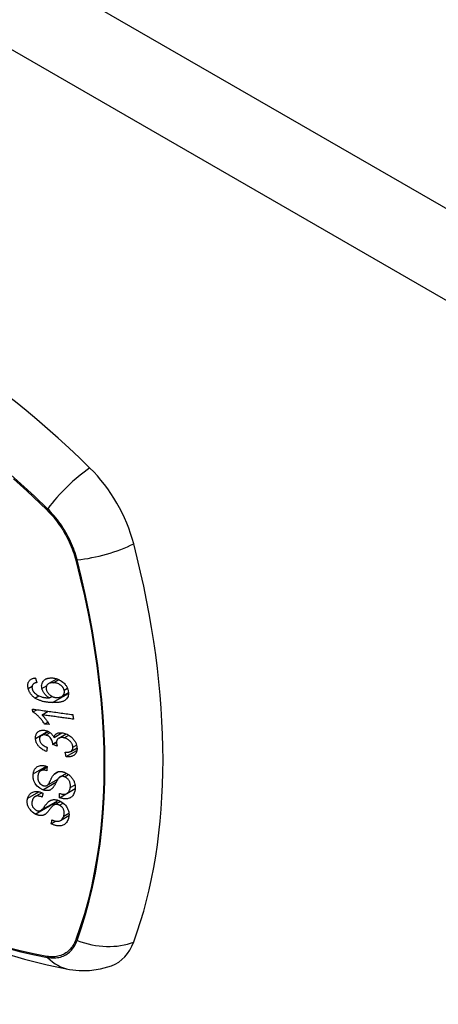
# Model space of a CAD drawing. Header units: inches. Extents: x 20 to 448, y 48 to 213.
# Tile 208 of 235: x 382.144 to 382.879, y 203.32 to 205.051. Entities that reach past the tile are written whole.
import ezdxf

# ---------------------------------------------------------------- set-up
doc = ezdxf.new("R2010")
doc.units = ezdxf.units.IN
doc.header["$MEASUREMENT"] = 0
doc.layers.add('Visible Edges(ANSI)', color=7, linetype='Continuous', lineweight=25)
doc.layers.add('Visible Tangent Edges(ANSI)', color=7, linetype='Continuous', lineweight=25)

msp = doc.modelspace()

# ---------------------------------------------------------------- linework, layer by layer
at = {"layer": 'Visible Edges(ANSI)'}
for p, q in [((382.1944, 203.8839), (382.2089, 203.8923)), ((382.1686, 203.8841), (382.1733, 203.8868)), ((382.1958, 203.8587), (382.2006, 203.8614)), ((382.2175, 203.8615), (382.2292, 203.8683)), ((382.1667, 203.8341), (382.1738, 203.8381)), ((382.1828, 203.8291), (382.1936, 203.8354)), ((382.1872, 203.8129), (382.1929, 203.8162)), ((382.1956, 203.8118), (382.1872, 203.8129)), ((382.1818, 203.793), (382.1936, 203.7999)), ((382.2039, 203.7894), (382.2178, 203.7975)), ((382.2121, 203.788), (382.2253, 203.7956)), ((382.2016, 203.7768), (382.2081, 203.7806)), ((382.2093, 203.7742), (382.2016, 203.7768)), ((382.2333, 203.7649), (382.2442, 203.7712)), ((382.225, 203.7556), (382.244, 203.7665)), ((382.1801, 203.7307), (382.1916, 203.7373)), ((382.2144, 203.7201), (382.2255, 203.7265)), ((382.1913, 203.7047), (382.2104, 203.7158)), ((382.1703, 203.6853), (382.1823, 203.6922)), ((382.2134, 203.6834), (382.2408, 203.6993)), ((382.2262, 203.6908), (382.241, 203.6994)), ((382.241, 203.6992), (382.2408, 203.6993)), ((382.2408, 203.6993), (382.2408, 203.6993)), ((382.1803, 203.6608), (382.2114, 203.6787)), ((382.2038, 203.6706), (382.215, 203.677)), ((382.215, 203.6433), (382.2301, 203.6521)), ((382.199, 203.6375), (382.2071, 203.6421))]:
    msp.add_line(p, q, dxfattribs=at)
at = {"layer": 'Visible Edges(ANSI)', "flags": 128}
for points in [[(382.1585, 203.8756), (382.1582, 203.8768), (382.158, 203.878), (382.1579, 203.8792), (382.1578, 203.8803), (382.1578, 203.8815), (382.1579, 203.8826), (382.1581, 203.8837), (382.1583, 203.8848), (382.1586, 203.8858), (382.159, 203.8867), (382.1595, 203.8876), (382.1601, 203.8885), (382.1607, 203.8893), (382.1614, 203.89), (382.1622, 203.8907), (382.163, 203.8913), (382.1639, 203.8919), (382.1648, 203.8923), (382.1658, 203.8928), (382.1668, 203.8931), (382.1678, 203.8934), (382.1689, 203.8936), (382.1699, 203.8938), (382.171, 203.8939)], [(382.171, 203.8939), (382.1712, 203.8936), (382.1713, 203.8932), (382.1714, 203.8929), (382.1715, 203.8926), (382.1716, 203.8922), (382.1717, 203.8919), (382.1718, 203.8915), (382.1719, 203.8912), (382.172, 203.8909), (382.1721, 203.8905), (382.1722, 203.8902), (382.1723, 203.8898), (382.1724, 203.8895), (382.1725, 203.8892), (382.1727, 203.8888), (382.1728, 203.8885), (382.1729, 203.8881), (382.173, 203.8878), (382.1731, 203.8875), (382.1732, 203.8871), (382.1733, 203.8868), (382.1734, 203.8864), (382.1735, 203.8861), (382.1736, 203.8858)], [(382.1827, 203.8751), (382.1822, 203.8775), (382.1821, 203.8799), (382.1823, 203.8821), (382.1828, 203.8842), (382.1837, 203.8861), (382.1846, 203.8876), (382.1854, 203.8887), (382.1861, 203.8894), (382.1867, 203.89), (382.1874, 203.8906), (382.1881, 203.8911), (382.1889, 203.8916), (382.1897, 203.8921), (382.1905, 203.8925), (382.1914, 203.8928), (382.1923, 203.8931), (382.1932, 203.8933), (382.1941, 203.8936), (382.1951, 203.8937), (382.196, 203.8938), (382.197, 203.8939), (382.198, 203.894), (382.199, 203.894), (382.2001, 203.894)], [(382.2001, 203.894), (382.2016, 203.8939), (382.2031, 203.8937), (382.2046, 203.8934), (382.2061, 203.8931), (382.2076, 203.8927), (382.2091, 203.8922), (382.2106, 203.8917), (382.2121, 203.891), (382.2137, 203.8903), (382.2154, 203.8893), (382.2172, 203.8882), (382.2191, 203.8868), (382.2208, 203.8853), (382.2222, 203.8839), (382.2233, 203.8826), (382.2242, 203.8815), (382.2249, 203.8804), (382.2256, 203.8793), (382.2263, 203.8782), (382.2269, 203.877), (382.2274, 203.8759), (382.2278, 203.8747), (382.2282, 203.8735), (382.2285, 203.8723)], [(382.1704, 203.8586), (382.1696, 203.8591), (382.1689, 203.8597), (382.1682, 203.8602), (382.1675, 203.8608), (382.1668, 203.8614), (382.1662, 203.862), (382.1655, 203.8627), (382.1649, 203.8634), (382.1643, 203.864), (382.1637, 203.8647), (382.1632, 203.8654), (382.1627, 203.8662), (382.1622, 203.8669), (382.1617, 203.8677), (382.1612, 203.8684), (382.1608, 203.8692), (382.1604, 203.87), (382.1601, 203.8708), (382.1597, 203.8716), (382.1594, 203.8724), (382.1592, 203.8732), (382.1589, 203.874), (382.1587, 203.8748), (382.1585, 203.8756)], [(382.1671, 203.8829), (382.1669, 203.8827), (382.1667, 203.8824), (382.1665, 203.8821), (382.1663, 203.8819), (382.1662, 203.8816), (382.166, 203.8813), (382.1658, 203.881), (382.1657, 203.8806), (382.1656, 203.8803), (382.1655, 203.88), (382.1654, 203.8797), (382.1653, 203.8793), (382.1653, 203.879), (382.1652, 203.8786), (382.1652, 203.8783), (382.1651, 203.8779), (382.1651, 203.8775), (382.1651, 203.8771), (382.1652, 203.8768), (382.1652, 203.8764), (382.1653, 203.876), (382.1653, 203.8756), (382.1654, 203.8752), (382.1655, 203.8748)], [(382.1655, 203.8748), (382.1656, 203.8745), (382.1656, 203.8742), (382.1657, 203.8739), (382.1658, 203.8736), (382.1659, 203.8733), (382.1661, 203.873), (382.1662, 203.8727), (382.1663, 203.8724), (382.1665, 203.8721), (382.1666, 203.8718), (382.1668, 203.8715), (382.1669, 203.8712), (382.1671, 203.8709), (382.1673, 203.8706), (382.1674, 203.8703), (382.1676, 203.87), (382.1678, 203.8698), (382.168, 203.8695), (382.1682, 203.8692), (382.1685, 203.8689), (382.1687, 203.8687), (382.1689, 203.8684), (382.1691, 203.8682), (382.1694, 203.8679)], [(382.1736, 203.8858), (382.1733, 203.8857), (382.173, 203.8856), (382.1727, 203.8856), (382.1724, 203.8855), (382.1721, 203.8854), (382.1718, 203.8853), (382.1715, 203.8852), (382.1712, 203.8852), (382.1709, 203.8851), (382.1706, 203.885), (382.1704, 203.8849), (382.1701, 203.8848), (382.1698, 203.8846), (382.1695, 203.8845), (382.1693, 203.8844), (382.169, 203.8843), (382.1687, 203.8841), (382.1685, 203.884), (382.1682, 203.8838), (382.168, 203.8837), (382.1678, 203.8835), (382.1675, 203.8833), (382.1673, 203.8831), (382.1671, 203.8829)], [(382.1958, 203.8587), (382.1952, 203.8591), (382.1945, 203.8595), (382.1938, 203.8599), (382.1932, 203.8604), (382.1925, 203.8609), (382.1919, 203.8614), (382.1912, 203.8619), (382.1906, 203.8624), (382.19, 203.8629), (382.1894, 203.8635), (382.1888, 203.8642), (382.1882, 203.8648), (382.1876, 203.8655), (382.187, 203.8663), (382.1864, 203.8671), (382.1859, 203.8679), (382.1853, 203.8688), (382.1848, 203.8697), (382.1844, 203.8706), (382.1839, 203.8715), (382.1836, 203.8724), (382.1832, 203.8733), (382.1829, 203.8742), (382.1827, 203.8751)], [(382.2026, 203.8855), (382.2014, 203.8855), (382.2003, 203.8855), (382.1991, 203.8854), (382.198, 203.8852), (382.1969, 203.885), (382.1959, 203.8846), (382.1949, 203.8842), (382.194, 203.8837), (382.1932, 203.8831), (382.1925, 203.8824), (382.1919, 203.8818), (382.1915, 203.8812), (382.1912, 203.8807), (382.1909, 203.8801), (382.1906, 203.8795), (382.1904, 203.8789), (382.1903, 203.8782), (382.1902, 203.8775), (382.1901, 203.8768), (382.1901, 203.8761), (382.1901, 203.8754), (382.1902, 203.8747), (382.1903, 203.8739), (382.1905, 203.8732)], [(382.2217, 203.8724), (382.2215, 203.8731), (382.2213, 203.8737), (382.221, 203.8744), (382.2207, 203.8751), (382.2204, 203.8758), (382.22, 203.8764), (382.2195, 203.8771), (382.2191, 203.8777), (382.2186, 203.8783), (382.2181, 203.8789), (382.2175, 203.8794), (382.2169, 203.88), (382.2164, 203.8805), (382.2158, 203.881), (382.2151, 203.8814), (382.2143, 203.882), (382.2133, 203.8826), (382.212, 203.8833), (382.2105, 203.884), (382.209, 203.8845), (382.2074, 203.8849), (382.2058, 203.8852), (382.2042, 203.8854), (382.2026, 203.8855)], [(382.1694, 203.8679), (382.1711, 203.8663), (382.173, 203.8649), (382.175, 203.8636), (382.1771, 203.8625), (382.179, 203.8617), (382.1807, 203.8611), (382.1821, 203.8606), (382.1831, 203.8604), (382.1839, 203.8602), (382.1847, 203.86), (382.1855, 203.8598), (382.1863, 203.8597), (382.1871, 203.8596), (382.1879, 203.8594), (382.1887, 203.8593), (382.1895, 203.8592), (382.1903, 203.8591), (382.1911, 203.859), (382.1919, 203.859), (382.1927, 203.8589), (382.1935, 203.8588), (382.1943, 203.8588), (382.1951, 203.8587), (382.1958, 203.8587)], [(382.2012, 203.8505), (382.1998, 203.8506), (382.1985, 203.8507), (382.1971, 203.8508), (382.1957, 203.8509), (382.1944, 203.851), (382.193, 203.8511), (382.1917, 203.8513), (382.1903, 203.8515), (382.189, 203.8517), (382.1877, 203.852), (382.1863, 203.8522), (382.185, 203.8525), (382.1837, 203.8528), (382.1824, 203.8532), (382.1812, 203.8536), (382.1799, 203.854), (382.1787, 203.8544), (382.1775, 203.8549), (382.1763, 203.8554), (382.175, 203.8559), (382.1739, 203.8565), (382.1727, 203.8572), (382.1715, 203.8579), (382.1704, 203.8586)], [(382.1905, 203.8732), (382.1909, 203.8719), (382.1914, 203.8706), (382.192, 203.8694), (382.1927, 203.8682), (382.1935, 203.867), (382.1945, 203.866), (382.1954, 203.8651), (382.1962, 203.8643), (382.197, 203.8637), (382.1977, 203.8631), (382.1984, 203.8626), (382.1992, 203.8622), (382.1999, 203.8618), (382.2007, 203.8614), (382.2015, 203.861), (382.2023, 203.8607), (382.2031, 203.8604), (382.2039, 203.8602), (382.2047, 203.86), (382.2055, 203.8598), (382.2063, 203.8597), (382.2071, 203.8596), (382.2079, 203.8596), (382.2087, 203.8595)], [(382.2285, 203.8723), (382.2293, 203.8666), (382.2285, 203.8614), (382.226, 203.8572), (382.2236, 203.8548), (382.2226, 203.8541), (382.2217, 203.8536), (382.2207, 203.8531), (382.2197, 203.8527), (382.2186, 203.8524), (382.2176, 203.852), (382.2165, 203.8517), (382.2154, 203.8515), (382.2143, 203.8513), (382.2132, 203.8511), (382.212, 203.8509), (382.2108, 203.8508), (382.2096, 203.8507), (382.2084, 203.8506), (382.2072, 203.8506), (382.206, 203.8505), (382.2048, 203.8505), (382.2036, 203.8505), (382.2024, 203.8505), (382.2012, 203.8505)], [(382.2087, 203.8595), (382.2097, 203.8595), (382.2107, 203.8595), (382.2118, 203.8596), (382.2127, 203.8598), (382.2137, 203.86), (382.2147, 203.8603), (382.2156, 203.8606), (382.2165, 203.861), (382.2174, 203.8615), (382.2182, 203.862), (382.2189, 203.8625), (382.2196, 203.8632), (382.2202, 203.8639), (382.2207, 203.8646), (382.2212, 203.8654), (382.2215, 203.8662), (382.2217, 203.867), (382.2219, 203.8678), (382.222, 203.8685), (382.2221, 203.8693), (382.2221, 203.87), (382.222, 203.8708), (382.2219, 203.8716), (382.2217, 203.8724)], [(382.1667, 203.8341), (382.1667, 203.8343), (382.1666, 203.8345), (382.1666, 203.8347), (382.1666, 203.8349), (382.1666, 203.8351), (382.1665, 203.8354), (382.1665, 203.8356), (382.1665, 203.8358), (382.1664, 203.836), (382.1664, 203.8362), (382.1664, 203.8364), (382.1663, 203.8366), (382.1663, 203.8369), (382.1663, 203.8371), (382.1663, 203.8373), (382.1662, 203.8375), (382.1662, 203.8377), (382.1662, 203.8379), (382.1661, 203.8382), (382.1661, 203.8384), (382.1661, 203.8386), (382.166, 203.8388), (382.166, 203.839), (382.166, 203.8392)], [(382.166, 203.8392), (382.1689, 203.8388), (382.1718, 203.8384), (382.1748, 203.838), (382.1777, 203.8376), (382.1807, 203.8372), (382.1836, 203.8368), (382.1866, 203.8363), (382.1895, 203.8359), (382.1925, 203.8355), (382.1955, 203.8351), (382.1984, 203.8347), (382.2014, 203.8343), (382.2044, 203.8339), (382.2073, 203.8335), (382.2103, 203.833), (382.2132, 203.8326), (382.2162, 203.8322), (382.2191, 203.8318), (382.2221, 203.8314), (382.225, 203.831), (382.2279, 203.8306), (382.2309, 203.8302), (382.2338, 203.8298), (382.2367, 203.8294)], [(382.1872, 203.8129), (382.1863, 203.8144), (382.1853, 203.8158), (382.1844, 203.8172), (382.1834, 203.8185), (382.1825, 203.8197), (382.1816, 203.8208), (382.1806, 203.8219), (382.1797, 203.823), (382.1789, 203.8239), (382.178, 203.8249), (382.1771, 203.8257), (382.1763, 203.8266), (382.1755, 203.8273), (382.1747, 203.828), (382.174, 203.8287), (382.1732, 203.8294), (382.1725, 203.83), (382.1717, 203.8307), (382.1709, 203.8313), (382.1701, 203.8319), (382.1692, 203.8325), (382.1684, 203.833), (382.1676, 203.8336), (382.1667, 203.8341)], [(382.1828, 203.8291), (382.1832, 203.8286), (382.1837, 203.8281), (382.1842, 203.8276), (382.1847, 203.8271), (382.1851, 203.8266), (382.1856, 203.8261), (382.1861, 203.8255), (382.1865, 203.825), (382.1869, 203.8245), (382.1874, 203.8239), (382.1878, 203.8234), (382.1882, 203.8228), (382.1886, 203.8223), (382.1891, 203.8218), (382.1895, 203.8211), (382.1901, 203.8204), (382.1907, 203.8196), (382.1913, 203.8186), (382.192, 203.8176), (382.1928, 203.8165), (382.1935, 203.8154), (382.1942, 203.8142), (382.1949, 203.813), (382.1956, 203.8118)], [(382.2379, 203.8214), (382.2356, 203.8217), (382.2333, 203.8221), (382.231, 203.8224), (382.2288, 203.8227), (382.2265, 203.823), (382.2242, 203.8233), (382.2219, 203.8236), (382.2196, 203.824), (382.2173, 203.8243), (382.215, 203.8246), (382.2127, 203.8249), (382.2104, 203.8252), (382.208, 203.8256), (382.2057, 203.8259), (382.2034, 203.8262), (382.2011, 203.8265), (382.1988, 203.8268), (382.1965, 203.8272), (382.1942, 203.8275), (382.1919, 203.8278), (382.1896, 203.8281), (382.1873, 203.8284), (382.185, 203.8288), (382.1828, 203.8291)], [(382.2367, 203.8294), (382.2367, 203.829), (382.2368, 203.8287), (382.2368, 203.8284), (382.2369, 203.828), (382.2369, 203.8277), (382.237, 203.8274), (382.237, 203.827), (382.2371, 203.8267), (382.2371, 203.8264), (382.2372, 203.8261), (382.2372, 203.8257), (382.2373, 203.8254), (382.2373, 203.8251), (382.2374, 203.8247), (382.2374, 203.8244), (382.2375, 203.8241), (382.2375, 203.8237), (382.2376, 203.8234), (382.2377, 203.8231), (382.2377, 203.8227), (382.2378, 203.8224), (382.2378, 203.8221), (382.2379, 203.8218), (382.2379, 203.8214)], [(382.1712, 203.7876), (382.1712, 203.789), (382.1713, 203.7903), (382.1715, 203.7916), (382.1718, 203.7928), (382.1722, 203.794), (382.1727, 203.7952), (382.1732, 203.7963), (382.1739, 203.7973), (382.1747, 203.7982), (382.1755, 203.799), (382.1765, 203.7998), (382.1775, 203.8004), (382.1785, 203.8009), (382.1795, 203.8013), (382.1805, 203.8016), (382.1815, 203.8018), (382.1824, 203.802), (382.1833, 203.8021), (382.1843, 203.8021), (382.1852, 203.8021), (382.1861, 203.802), (382.1871, 203.8019), (382.1881, 203.8018), (382.189, 203.8015)], [(382.1907, 203.7645), (382.1891, 203.7652), (382.1875, 203.7659), (382.1859, 203.7667), (382.1843, 203.7676), (382.1828, 203.7686), (382.1813, 203.7697), (382.18, 203.7708), (382.1788, 203.7719), (382.1777, 203.7729), (382.1769, 203.7739), (382.1761, 203.7748), (382.1754, 203.7758), (382.1748, 203.7767), (382.1742, 203.7777), (382.1736, 203.7786), (382.1732, 203.7796), (382.1727, 203.7806), (382.1724, 203.7816), (382.172, 203.7826), (382.1718, 203.7836), (382.1716, 203.7847), (382.1714, 203.7857), (382.1713, 203.7866), (382.1712, 203.7876)], [(382.1892, 203.7936), (382.1884, 203.7938), (382.1877, 203.7939), (382.187, 203.794), (382.1863, 203.7941), (382.1856, 203.7941), (382.1849, 203.794), (382.1842, 203.7939), (382.1836, 203.7938), (382.183, 203.7936), (382.1824, 203.7933), (382.1818, 203.793), (382.1813, 203.7927), (382.1808, 203.7923), (382.1803, 203.7919), (382.1799, 203.7915), (382.1796, 203.791), (382.1793, 203.7905), (382.179, 203.7899), (382.1788, 203.7893), (382.1786, 203.7887), (382.1785, 203.7881), (382.1784, 203.7874), (382.1784, 203.7867), (382.1784, 203.7861)], [(382.189, 203.8015), (382.1897, 203.8014), (382.1904, 203.8012), (382.191, 203.801), (382.1917, 203.8007), (382.1923, 203.8005), (382.193, 203.8002), (382.1936, 203.7999), (382.1942, 203.7996), (382.1949, 203.7992), (382.1955, 203.7988), (382.1961, 203.7984), (382.1967, 203.798), (382.1974, 203.7975), (382.1981, 203.7969), (382.1987, 203.7963), (382.1994, 203.7957), (382.2001, 203.795), (382.2007, 203.7942), (382.2014, 203.7935), (382.2019, 203.7927), (382.2025, 203.7919), (382.203, 203.7911), (382.2034, 203.7903), (382.2039, 203.7894)], [(382.2017, 203.778), (382.2012, 203.7812), (382.2001, 203.7843), (382.1985, 203.7873), (382.1972, 203.789), (382.1967, 203.7896), (382.1964, 203.7899), (382.196, 203.7902), (382.1957, 203.7905), (382.1953, 203.7908), (382.1949, 203.7911), (382.1946, 203.7914), (382.1942, 203.7916), (382.1938, 203.7919), (382.1934, 203.7921), (382.193, 203.7923), (382.1925, 203.7925), (382.1921, 203.7927), (382.1917, 203.7929), (382.1913, 203.793), (382.1909, 203.7932), (382.1904, 203.7933), (382.19, 203.7934), (382.1896, 203.7935), (382.1892, 203.7936)], [(382.2039, 203.7894), (382.204, 203.79), (382.2042, 203.7906), (382.2044, 203.7912), (382.2046, 203.7918), (382.2049, 203.7923), (382.2052, 203.7928), (382.2055, 203.7933), (382.2059, 203.7938), (382.2063, 203.7943), (382.2067, 203.7947), (382.2071, 203.7951), (382.2076, 203.7955), (382.2081, 203.7958), (382.2087, 203.7962), (382.2094, 203.7965), (382.2102, 203.7969), (382.2112, 203.7972), (382.2124, 203.7975), (382.2138, 203.7976), (382.2152, 203.7977), (382.2166, 203.7976), (382.2181, 203.7975), (382.2195, 203.7972), (382.221, 203.7969)], [(382.2215, 203.7887), (382.2207, 203.7889), (382.2199, 203.789), (382.2191, 203.7892), (382.2183, 203.7892), (382.2175, 203.7892), (382.2167, 203.7892), (382.216, 203.7892), (382.2152, 203.7891), (382.2145, 203.7889), (382.2138, 203.7887), (382.2132, 203.7885), (382.2126, 203.7882), (382.212, 203.7878), (382.2114, 203.7875), (382.2108, 203.787), (382.2102, 203.7864), (382.2097, 203.7858), (382.2092, 203.7851), (382.2088, 203.7843), (382.2085, 203.7835), (382.2083, 203.7826), (382.2082, 203.7817), (382.2081, 203.7808), (382.2081, 203.7798)], [(382.221, 203.7969), (382.2229, 203.7964), (382.2248, 203.7957), (382.2267, 203.7949), (382.2286, 203.794), (382.2304, 203.7929), (382.2321, 203.7917), (382.2338, 203.7904), (382.2353, 203.789), (382.2366, 203.7877), (382.2377, 203.7864), (382.2386, 203.7853), (382.2394, 203.7842), (382.2401, 203.7832), (382.2408, 203.7821), (382.2414, 203.7809), (382.242, 203.7798), (382.2425, 203.7786), (382.2429, 203.7775), (382.2433, 203.7763), (382.2436, 203.7751), (382.2438, 203.774), (382.244, 203.7728), (382.2441, 203.7717), (382.2442, 203.7705)], [(382.237, 203.7723), (382.2369, 203.7733), (382.2367, 203.7744), (382.2365, 203.7754), (382.2361, 203.7764), (382.2357, 203.7774), (382.2352, 203.7784), (382.2346, 203.7794), (382.234, 203.7804), (382.2333, 203.7813), (382.2326, 203.7821), (382.2319, 203.7828), (382.2313, 203.7835), (382.2305, 203.7841), (382.2298, 203.7847), (382.2291, 203.7853), (382.2283, 203.7858), (382.2275, 203.7863), (382.2266, 203.7868), (382.2258, 203.7872), (382.2249, 203.7876), (382.2241, 203.7879), (382.2232, 203.7882), (382.2223, 203.7885), (382.2215, 203.7887)], [(382.1784, 203.7861), (382.1785, 203.785), (382.1787, 203.7839), (382.179, 203.7827), (382.1795, 203.7816), (382.18, 203.7806), (382.1806, 203.7796), (382.1813, 203.7787), (382.1818, 203.778), (382.1824, 203.7775), (382.1829, 203.7769), (382.1834, 203.7764), (382.184, 203.776), (382.1846, 203.7755), (382.1852, 203.7751), (382.1859, 203.7746), (382.1865, 203.7743), (382.1872, 203.7739), (382.1878, 203.7735), (382.1885, 203.7732), (382.1892, 203.7729), (382.1898, 203.7726), (382.1905, 203.7723), (382.1912, 203.772), (382.1919, 203.7717)], [(382.1919, 203.7717), (382.1918, 203.7714), (382.1918, 203.7711), (382.1917, 203.7708), (382.1917, 203.7705), (382.1916, 203.7702), (382.1916, 203.7699), (382.1915, 203.7696), (382.1915, 203.7693), (382.1914, 203.769), (382.1914, 203.7687), (382.1913, 203.7684), (382.1913, 203.7681), (382.1912, 203.7678), (382.1912, 203.7675), (382.1911, 203.7672), (382.1911, 203.7669), (382.191, 203.7666), (382.191, 203.7663), (382.191, 203.766), (382.1909, 203.7657), (382.1909, 203.7654), (382.1908, 203.7651), (382.1908, 203.7648), (382.1907, 203.7645)], [(382.2016, 203.7768), (382.2016, 203.7769), (382.2016, 203.7769), (382.2016, 203.777), (382.2016, 203.777), (382.2016, 203.7771), (382.2016, 203.7771), (382.2016, 203.7772), (382.2016, 203.7772), (382.2016, 203.7773), (382.2016, 203.7773), (382.2016, 203.7774), (382.2016, 203.7774), (382.2017, 203.7775), (382.2017, 203.7775), (382.2017, 203.7776), (382.2017, 203.7776), (382.2017, 203.7777), (382.2017, 203.7777), (382.2017, 203.7778), (382.2017, 203.7778), (382.2017, 203.7779), (382.2017, 203.7779), (382.2017, 203.778), (382.2017, 203.778)], [(382.2081, 203.7798), (382.2081, 203.7796), (382.2081, 203.7794), (382.2082, 203.7791), (382.2082, 203.7789), (382.2082, 203.7787), (382.2082, 203.7784), (382.2083, 203.7782), (382.2083, 203.778), (382.2084, 203.7777), (382.2084, 203.7775), (382.2085, 203.7773), (382.2085, 203.777), (382.2086, 203.7768), (382.2086, 203.7766), (382.2087, 203.7763), (382.2088, 203.7761), (382.2088, 203.7758), (382.2089, 203.7756), (382.209, 203.7754), (382.209, 203.7751), (382.2091, 203.7749), (382.2092, 203.7747), (382.2093, 203.7744), (382.2093, 203.7742)], [(382.2235, 203.7635), (382.2245, 203.7634), (382.2256, 203.7634), (382.2266, 203.7634), (382.2276, 203.7634), (382.2286, 203.7635), (382.2296, 203.7637), (382.2306, 203.7639), (382.2315, 203.7641), (382.2324, 203.7644), (382.2332, 203.7648), (382.2339, 203.7653), (382.2345, 203.7657), (382.235, 203.7662), (382.2354, 203.7667), (382.2357, 203.7671), (382.236, 203.7676), (382.2363, 203.7681), (382.2365, 203.7687), (382.2367, 203.7692), (382.2368, 203.7698), (382.2369, 203.7704), (382.2369, 203.771), (382.237, 203.7717), (382.237, 203.7723)], [(382.2442, 203.7705), (382.2442, 203.7688), (382.2441, 203.7671), (382.2438, 203.7654), (382.2433, 203.7638), (382.2427, 203.7623), (382.2419, 203.761), (382.2411, 203.7599), (382.2402, 203.7591), (382.2394, 203.7584), (382.2387, 203.7578), (382.2379, 203.7573), (382.2371, 203.7569), (382.2362, 203.7565), (382.2353, 203.7562), (382.2344, 203.7559), (382.2334, 203.7556), (382.2324, 203.7554), (382.2314, 203.7553), (382.2304, 203.7552), (382.2294, 203.7552), (382.2283, 203.7552), (382.2272, 203.7553), (382.2261, 203.7554), (382.225, 203.7556)], [(382.225, 203.7556), (382.225, 203.7559), (382.2249, 203.7562), (382.2248, 203.7565), (382.2248, 203.7569), (382.2247, 203.7572), (382.2246, 203.7575), (382.2246, 203.7579), (382.2245, 203.7582), (382.2245, 203.7585), (382.2244, 203.7589), (382.2243, 203.7592), (382.2243, 203.7595), (382.2242, 203.7598), (382.2241, 203.7602), (382.2241, 203.7605), (382.224, 203.7608), (382.2239, 203.7612), (382.2239, 203.7615), (382.2238, 203.7618), (382.2237, 203.7621), (382.2237, 203.7625), (382.2236, 203.7628), (382.2236, 203.7631), (382.2235, 203.7635)], [(382.1673, 203.7253), (382.1675, 203.7264), (382.1677, 203.7276), (382.168, 203.7287), (382.1683, 203.7298), (382.1687, 203.7308), (382.1692, 203.7319), (382.1697, 203.7329), (382.1702, 203.7338), (382.1709, 203.7347), (382.1716, 203.7356), (382.1725, 203.7365), (382.1736, 203.7374), (382.1749, 203.7383), (382.1765, 203.739), (382.1781, 203.7396), (382.1798, 203.7399), (382.1813, 203.74), (382.1828, 203.7401), (382.1843, 203.74), (382.1857, 203.7398), (382.1872, 203.7396), (382.1887, 203.7392), (382.1902, 203.7388), (382.1917, 203.7383)], [(382.1917, 203.7383), (382.1916, 203.738), (382.1916, 203.7377), (382.1916, 203.7374), (382.1916, 203.737), (382.1916, 203.7367), (382.1916, 203.7364), (382.1915, 203.7361), (382.1915, 203.7358), (382.1915, 203.7355), (382.1915, 203.7352), (382.1915, 203.7348), (382.1914, 203.7345), (382.1914, 203.7342), (382.1914, 203.7339), (382.1914, 203.7336), (382.1914, 203.7333), (382.1914, 203.733), (382.1913, 203.7327), (382.1913, 203.7323), (382.1913, 203.732), (382.1913, 203.7317), (382.1913, 203.7314), (382.1913, 203.7311), (382.1912, 203.7308)], [(381.6168, 203.7321), (381.6526, 203.698), (381.6889, 203.6652), (381.7258, 203.6339), (381.7632, 203.6041), (381.8009, 203.5758), (381.8391, 203.5491), (381.8775, 203.5241), (381.9163, 203.5008), (381.9552, 203.4793), (381.9944, 203.4595), (382.0337, 203.4416), (382.0731, 203.4256), (382.1126, 203.4115), (382.1521, 203.3995), (382.1916, 203.3895), (382.2309, 203.3816)], [(382.184, 203.6975), (382.1789, 203.7002), (382.1745, 203.7038), (382.1719, 203.7067), (382.1709, 203.7082), (382.1701, 203.7096), (382.1694, 203.7109), (382.1689, 203.712), (382.1685, 203.7131), (382.1682, 203.7139), (382.168, 203.7147), (382.1678, 203.7155), (382.1676, 203.7163), (382.1674, 203.717), (382.1673, 203.7178), (382.1672, 203.7186), (382.1671, 203.7193), (382.1671, 203.7201), (382.167, 203.7209), (382.167, 203.7216), (382.167, 203.7224), (382.1671, 203.7231), (382.1671, 203.7238), (382.1672, 203.7245), (382.1673, 203.7253)], [(382.1756, 203.7223), (382.1755, 203.7218), (382.1754, 203.7212), (382.1754, 203.7207), (382.1754, 203.7202), (382.1753, 203.7197), (382.1753, 203.7192), (382.1753, 203.7187), (382.1753, 203.7181), (382.1753, 203.7176), (382.1754, 203.7171), (382.1754, 203.7165), (382.1755, 203.716), (382.1756, 203.7154), (382.1757, 203.7149), (382.1759, 203.7143), (382.176, 203.7138), (382.1762, 203.7132), (382.1765, 203.7126), (382.177, 203.7116), (382.1779, 203.7101), (382.1792, 203.7085), (382.1807, 203.707), (382.1825, 203.7058), (382.1844, 203.7049)], [(382.1912, 203.7308), (382.1897, 203.7312), (382.1881, 203.7316), (382.1866, 203.7318), (382.1851, 203.7319), (382.1836, 203.7318), (382.1823, 203.7315), (382.1811, 203.7312), (382.1802, 203.7307), (382.1795, 203.7303), (382.179, 203.7299), (382.1786, 203.7295), (382.1782, 203.7291), (382.1778, 203.7286), (382.1775, 203.7281), (382.1772, 203.7276), (382.1769, 203.727), (382.1767, 203.7265), (382.1764, 203.7259), (382.1762, 203.7253), (382.1761, 203.7247), (382.1759, 203.7241), (382.1758, 203.7235), (382.1757, 203.7229), (382.1756, 203.7223)], [(382.191, 203.7046), (382.1916, 203.7049), (382.1922, 203.7054), (382.1928, 203.7061), (382.1934, 203.7068), (382.194, 203.7076), (382.1946, 203.7085), (382.1952, 203.7094), (382.1957, 203.7102), (382.1961, 203.7111), (382.1966, 203.7119), (382.197, 203.7127), (382.1974, 203.7136), (382.1978, 203.7144), (382.1982, 203.7153), (382.1987, 203.7161), (382.1991, 203.7171), (382.1996, 203.718), (382.2002, 203.719), (382.2007, 203.72), (382.2014, 203.7211), (382.202, 203.7221), (382.2027, 203.7231), (382.2034, 203.7241), (382.204, 203.7248)], [(382.204, 203.7248), (382.2047, 203.7255), (382.2055, 203.7262), (382.2062, 203.7268), (382.2071, 203.7274), (382.2079, 203.7279), (382.2088, 203.7283), (382.2098, 203.7287), (382.2108, 203.729), (382.2117, 203.7292), (382.2126, 203.7293), (382.2135, 203.7294), (382.2143, 203.7295), (382.2151, 203.7295), (382.2158, 203.7294), (382.2165, 203.7294), (382.2172, 203.7293), (382.2179, 203.7292), (382.2186, 203.729), (382.2193, 203.7289), (382.22, 203.7287), (382.2207, 203.7285), (382.2214, 203.7282), (382.2221, 203.728), (382.2229, 203.7277)], [(382.2225, 203.7201), (382.2218, 203.7203), (382.2212, 203.7205), (382.2205, 203.7207), (382.2198, 203.7209), (382.2192, 203.721), (382.2185, 203.721), (382.2179, 203.721), (382.2173, 203.721), (382.2168, 203.7209), (382.2162, 203.7208), (382.2158, 203.7207), (382.2154, 203.7205), (382.215, 203.7204), (382.2146, 203.7202), (382.2142, 203.7199), (382.2139, 203.7197), (382.2135, 203.7195), (382.2132, 203.7192), (382.2129, 203.7189), (382.2126, 203.7186), (382.2123, 203.7183), (382.212, 203.718), (382.2117, 203.7177), (382.2115, 203.7173)], [(382.2324, 203.7011), (382.2325, 203.702), (382.2326, 203.703), (382.2326, 203.704), (382.2326, 203.705), (382.2326, 203.706), (382.2324, 203.707), (382.2323, 203.708), (382.232, 203.7091), (382.2317, 203.7101), (382.2314, 203.7112), (382.2309, 203.7122), (382.2304, 203.7132), (382.2298, 203.7142), (382.2291, 203.7151), (382.2284, 203.716), (382.2277, 203.7167), (382.227, 203.7173), (382.2264, 203.7178), (382.2258, 203.7183), (382.2252, 203.7187), (382.2245, 203.7191), (382.2239, 203.7195), (382.2232, 203.7198), (382.2225, 203.7201)], [(382.2229, 203.7277), (382.224, 203.7272), (382.2251, 203.7267), (382.2262, 203.7261), (382.2272, 203.7255), (382.2283, 203.7248), (382.2293, 203.7241), (382.2303, 203.7234), (382.2313, 203.7226), (382.2322, 203.7217), (382.2332, 203.7208), (382.2341, 203.7197), (382.2351, 203.7186), (382.236, 203.7174), (382.2369, 203.7161), (382.2377, 203.7148), (382.2384, 203.7135), (382.239, 203.7121), (382.2395, 203.7108), (382.24, 203.7093), (382.2405, 203.7074), (382.2409, 203.7052), (382.2411, 203.7028), (382.2411, 203.7004), (382.2408, 203.6981)], [(382.1844, 203.7049), (382.1847, 203.7048), (382.1849, 203.7047), (382.1852, 203.7046), (382.1855, 203.7045), (382.1858, 203.7044), (382.1861, 203.7043), (382.1864, 203.7043), (382.1867, 203.7042), (382.187, 203.7042), (382.1873, 203.7041), (382.1876, 203.7041), (382.1879, 203.7041), (382.1882, 203.7041), (382.1884, 203.7041), (382.1887, 203.7041), (382.189, 203.7041), (382.1892, 203.7041), (382.1895, 203.7042), (382.1898, 203.7042), (382.19, 203.7043), (382.1903, 203.7043), (382.1905, 203.7044), (382.1907, 203.7045), (382.191, 203.7046)], [(382.2115, 203.7173), (382.2112, 203.7169), (382.2108, 203.7164), (382.2104, 203.7158), (382.2101, 203.7151), (382.2097, 203.7144), (382.2092, 203.7137), (382.2088, 203.7129), (382.2084, 203.712), (382.2079, 203.7112), (382.2074, 203.7103), (382.207, 203.7094), (382.2065, 203.7085), (382.206, 203.7076), (382.2056, 203.7067), (382.2051, 203.7059), (382.2046, 203.705), (382.2041, 203.7042), (382.2037, 203.7034), (382.2032, 203.7027), (382.2026, 203.7019), (382.2021, 203.7012), (382.2016, 203.7005), (382.201, 203.6999), (382.2005, 203.6993)], [(382.2136, 203.6908), (382.2148, 203.6905), (382.2161, 203.6901), (382.2173, 203.6899), (382.2185, 203.6897), (382.2197, 203.6896), (382.2209, 203.6895), (382.222, 203.6896), (382.2231, 203.6897), (382.2241, 203.6899), (382.2251, 203.6903), (382.2261, 203.6908), (382.227, 203.6913), (382.2278, 203.692), (382.2285, 203.6926), (382.2292, 203.6934), (382.2297, 203.6941), (382.2302, 203.6949), (382.2307, 203.6957), (382.2311, 203.6965), (382.2315, 203.6973), (382.2318, 203.6982), (382.232, 203.6992), (382.2322, 203.7001), (382.2324, 203.7011)], [(382.1577, 203.6827), (382.1581, 203.6838), (382.1585, 203.6849), (382.159, 203.686), (382.1595, 203.687), (382.1601, 203.688), (382.1608, 203.6889), (382.1615, 203.6898), (382.1623, 203.6906), (382.1632, 203.6914), (382.1642, 203.6921), (382.1654, 203.6928), (382.1667, 203.6934), (382.1683, 203.6939), (382.1699, 203.6943), (382.1716, 203.6944), (382.1732, 203.6944), (382.1747, 203.6943), (382.1761, 203.6941), (382.1775, 203.6938), (382.1788, 203.6935), (382.1802, 203.693), (382.1816, 203.6925), (382.183, 203.6919), (382.1844, 203.6913)], [(382.1829, 203.6844), (382.1817, 203.6849), (382.1805, 203.6853), (382.1792, 203.6857), (382.178, 203.686), (382.1768, 203.6863), (382.1756, 203.6864), (382.1744, 203.6864), (382.1733, 203.6863), (382.1723, 203.6861), (382.1714, 203.6858), (382.1706, 203.6855), (382.17, 203.6851), (382.1695, 203.6847), (382.169, 203.6843), (382.1685, 203.6838), (382.1681, 203.6834), (382.1677, 203.6828), (382.1673, 203.6823), (382.167, 203.6818), (382.1667, 203.6812), (382.1664, 203.6806), (382.1662, 203.68), (382.166, 203.6794), (382.1658, 203.6787)], [(382.1844, 203.6913), (382.1843, 203.691), (382.1843, 203.6907), (382.1842, 203.6904), (382.1841, 203.6901), (382.1841, 203.6898), (382.184, 203.6896), (382.184, 203.6893), (382.1839, 203.689), (382.1838, 203.6887), (382.1838, 203.6884), (382.1837, 203.6881), (382.1837, 203.6878), (382.1836, 203.6875), (382.1835, 203.6873), (382.1835, 203.687), (382.1834, 203.6867), (382.1834, 203.6864), (382.1833, 203.6861), (382.1832, 203.6858), (382.1832, 203.6855), (382.1831, 203.6852), (382.1831, 203.685), (382.183, 203.6847), (382.1829, 203.6844)], [(382.2005, 203.6993), (382.1998, 203.6987), (382.1991, 203.6982), (382.1984, 203.6977), (382.1976, 203.6973), (382.1968, 203.6969), (382.196, 203.6965), (382.1951, 203.6963), (382.1942, 203.6961), (382.1934, 203.6959), (382.1926, 203.6959), (382.1919, 203.6958), (382.1912, 203.6958), (382.1906, 203.6959), (382.19, 203.6959), (382.1894, 203.696), (382.1888, 203.6961), (382.1882, 203.6962), (382.1877, 203.6963), (382.1871, 203.6965), (382.1865, 203.6966), (382.1859, 203.6968), (382.1852, 203.697), (382.1846, 203.6972), (382.184, 203.6975)], [(382.2408, 203.6981), (382.2402, 203.6948), (382.2392, 203.6917), (382.2382, 203.6893), (382.2371, 203.6875), (382.2361, 203.6862), (382.2351, 203.6852), (382.234, 203.6843), (382.2328, 203.6835), (382.2316, 203.6828), (382.2302, 203.6823), (382.2288, 203.6818), (382.2274, 203.6816), (382.2261, 203.6814), (382.2248, 203.6813), (382.2236, 203.6813), (382.2225, 203.6813), (382.2214, 203.6814), (382.2202, 203.6816), (382.2191, 203.6818), (382.218, 203.682), (382.2168, 203.6823), (382.2157, 203.6826), (382.2145, 203.683), (382.2134, 203.6834)], [(382.2134, 203.6834), (382.2134, 203.6837), (382.2134, 203.684), (382.2134, 203.6843), (382.2134, 203.6846), (382.2134, 203.6849), (382.2134, 203.6853), (382.2135, 203.6856), (382.2135, 203.6859), (382.2135, 203.6862), (382.2135, 203.6865), (382.2135, 203.6868), (382.2135, 203.6871), (382.2135, 203.6874), (382.2135, 203.6877), (382.2135, 203.688), (382.2135, 203.6883), (382.2135, 203.6886), (382.2136, 203.6889), (382.2136, 203.6893), (382.2136, 203.6896), (382.2136, 203.6899), (382.2136, 203.6902), (382.2136, 203.6905), (382.2136, 203.6908)], [(382.171, 203.6547), (382.1683, 203.6563), (382.1658, 203.6582), (382.1638, 203.6601), (382.1623, 203.6618), (382.1612, 203.663), (382.1604, 203.6642), (382.1596, 203.6655), (382.1589, 203.6668), (382.1583, 203.6681), (382.1579, 203.6693), (382.1575, 203.6706), (382.1572, 203.6717), (382.157, 203.6729), (382.1569, 203.6739), (382.1568, 203.6749), (382.1567, 203.6758), (382.1567, 203.6767), (382.1568, 203.6776), (382.1568, 203.6785), (382.1569, 203.6794), (382.1571, 203.6802), (382.1573, 203.6811), (382.1575, 203.6819), (382.1577, 203.6827)], [(382.1658, 203.6787), (382.1656, 203.6782), (382.1655, 203.6777), (382.1653, 203.6772), (382.1652, 203.6767), (382.1651, 203.6762), (382.165, 203.6756), (382.165, 203.6751), (382.1649, 203.6745), (382.1649, 203.674), (382.1649, 203.6734), (382.1649, 203.6728), (382.1649, 203.6722), (382.165, 203.6717), (382.1651, 203.6711), (382.1652, 203.6704), (382.1654, 203.6697), (382.1658, 203.6687), (382.1663, 203.6676), (382.167, 203.6664), (382.1678, 203.6653), (382.1688, 203.6642), (382.1699, 203.6631), (382.1711, 203.6623), (382.1724, 203.6615)], [(382.1791, 203.6602), (382.1797, 203.6605), (382.1804, 203.6608), (382.1811, 203.6613), (382.1819, 203.6619), (382.1826, 203.6626), (382.1833, 203.6633), (382.184, 203.664), (382.1846, 203.6647), (382.1852, 203.6655), (382.1858, 203.6662), (382.1863, 203.6669), (382.1869, 203.6676), (382.1874, 203.6683), (382.188, 203.669), (382.1885, 203.6698), (382.1891, 203.6706), (382.1898, 203.6714), (382.1904, 203.6722), (382.1912, 203.6731), (382.192, 203.674), (382.1928, 203.6749), (382.1936, 203.6757), (382.1944, 203.6765), (382.1952, 203.6771)], [(382.2018, 203.6691), (382.2014, 203.6687), (382.201, 203.6683), (382.2005, 203.6678), (382.2, 203.6673), (382.1995, 203.6667), (382.199, 203.666), (382.1984, 203.6654), (382.1979, 203.6647), (382.1973, 203.6639), (382.1967, 203.6632), (382.1961, 203.6624), (382.1955, 203.6616), (382.1949, 203.6609), (382.1943, 203.6601), (382.1937, 203.6594), (382.1931, 203.6587), (382.1925, 203.658), (382.1919, 203.6573), (382.1913, 203.6567), (382.1906, 203.6561), (382.19, 203.6555), (382.1893, 203.6549), (382.1887, 203.6544), (382.188, 203.654)], [(382.1952, 203.6771), (382.196, 203.6776), (382.1968, 203.6781), (382.1977, 203.6786), (382.1986, 203.679), (382.1996, 203.6793), (382.2006, 203.6796), (382.2016, 203.6798), (382.2027, 203.68), (382.2036, 203.6801), (382.2046, 203.6801), (382.2055, 203.68), (382.2063, 203.6799), (382.2071, 203.6798), (382.2078, 203.6797), (382.2085, 203.6795), (382.2092, 203.6794), (382.2099, 203.6792), (382.2107, 203.6789), (382.2114, 203.6787), (382.2121, 203.6784), (382.2128, 203.6781), (382.2135, 203.6778), (382.2142, 203.6775), (382.2149, 203.6771)], [(382.2135, 203.6701), (382.2128, 203.6704), (382.2121, 203.6707), (382.2114, 203.671), (382.2107, 203.6712), (382.21, 203.6714), (382.2093, 203.6715), (382.2087, 203.6716), (382.208, 203.6717), (382.2075, 203.6717), (382.2069, 203.6716), (382.2065, 203.6716), (382.206, 203.6715), (382.2056, 203.6714), (382.2052, 203.6712), (382.2048, 203.6711), (382.2044, 203.6709), (382.2041, 203.6707), (382.2037, 203.6705), (382.2034, 203.6703), (382.203, 203.6701), (382.2027, 203.6699), (382.2024, 203.6696), (382.2021, 203.6694), (382.2018, 203.6691)], [(382.2073, 203.6756), (382.2073, 203.6756), (382.2073, 203.6757), (382.2072, 203.6757), (382.2072, 203.6757), (382.2072, 203.6757), (382.2072, 203.6757), (382.2072, 203.6758), (382.2071, 203.6758), (382.2071, 203.6758), (382.2071, 203.6758), (382.2071, 203.6758), (382.2071, 203.6758), (382.207, 203.6759), (382.207, 203.6759), (382.207, 203.6759), (382.207, 203.6759), (382.207, 203.6759), (382.2069, 203.676), (382.2069, 203.676), (382.2069, 203.676), (382.2069, 203.676), (382.2069, 203.676), (382.2068, 203.6761), (382.2068, 203.6761)], [(382.2095, 203.6739), (382.2094, 203.6739), (382.2093, 203.674), (382.2092, 203.6741), (382.2091, 203.6741), (382.209, 203.6742), (382.2089, 203.6743), (382.2089, 203.6743), (382.2088, 203.6744), (382.2087, 203.6745), (382.2086, 203.6745), (382.2085, 203.6746), (382.2084, 203.6747), (382.2083, 203.6748), (382.2082, 203.6748), (382.2081, 203.6749), (382.208, 203.675), (382.2079, 203.6751), (382.2079, 203.6751), (382.2078, 203.6752), (382.2077, 203.6753), (382.2076, 203.6754), (382.2075, 203.6755), (382.2074, 203.6755), (382.2073, 203.6756)], [(382.2209, 203.6511), (382.2213, 203.6524), (382.2216, 203.6537), (382.2217, 203.655), (382.2218, 203.6564), (382.2218, 203.6577), (382.2216, 203.6589), (382.2214, 203.6599), (382.2212, 203.6608), (382.221, 203.6617), (382.2206, 203.6626), (382.2202, 203.6634), (382.2197, 203.6643), (382.2192, 203.6651), (382.2186, 203.6659), (382.218, 203.6665), (382.2175, 203.6671), (382.217, 203.6676), (382.2166, 203.668), (382.2161, 203.6684), (382.2156, 203.6688), (382.2151, 203.6691), (382.2146, 203.6695), (382.214, 203.6698), (382.2135, 203.6701)], [(382.2149, 203.6771), (382.2175, 203.6756), (382.22, 203.6737), (382.2222, 203.6718), (382.2238, 203.67), (382.225, 203.6686), (382.226, 203.6672), (382.2269, 203.6658), (382.2277, 203.6644), (382.2283, 203.6629), (382.2289, 203.6615), (382.2293, 203.6601), (382.2296, 203.6588), (382.2299, 203.6576), (382.23, 203.6565), (382.2301, 203.6555), (382.2302, 203.6545), (382.2302, 203.6535), (382.2302, 203.6526), (382.2301, 203.6516), (382.23, 203.6507), (382.2298, 203.6498), (382.2296, 203.6489), (382.2294, 203.648), (382.2291, 203.6471)], [(382.188, 203.654), (382.1873, 203.6536), (382.1865, 203.6532), (382.1857, 203.6528), (382.1849, 203.6525), (382.184, 203.6523), (382.1831, 203.6521), (382.1822, 203.652), (382.1813, 203.6519), (382.1804, 203.6519), (382.1796, 203.652), (382.1788, 203.652), (382.1782, 203.6521), (382.1775, 203.6523), (382.1769, 203.6524), (382.1763, 203.6525), (382.1758, 203.6527), (382.1752, 203.6529), (382.1746, 203.6531), (382.174, 203.6533), (382.1734, 203.6535), (382.1728, 203.6538), (382.1722, 203.6541), (382.1716, 203.6544), (382.171, 203.6547)], [(382.1724, 203.6615), (382.1727, 203.6613), (382.1729, 203.6612), (382.1732, 203.6611), (382.1735, 203.6609), (382.1738, 203.6608), (382.1741, 203.6607), (382.1744, 203.6606), (382.1747, 203.6605), (382.175, 203.6604), (382.1753, 203.6603), (382.1756, 203.6603), (382.1758, 203.6602), (382.1761, 203.6601), (382.1764, 203.6601), (382.1767, 203.6601), (382.177, 203.6601), (382.1773, 203.66), (382.1775, 203.66), (382.1778, 203.6601), (382.1781, 203.6601), (382.1783, 203.6601), (382.1786, 203.6601), (382.1788, 203.6602), (382.1791, 203.6602)], [(382.2003, 203.6443), (382.201, 203.644), (382.2017, 203.6437), (382.2023, 203.6434), (382.203, 203.6432), (382.2037, 203.643), (382.2044, 203.6427), (382.2051, 203.6426), (382.2058, 203.6424), (382.2064, 203.6422), (382.2071, 203.6421), (382.2078, 203.642), (382.2085, 203.6419), (382.2091, 203.6419), (382.2098, 203.6419), (382.2107, 203.6419), (382.2117, 203.6421), (382.2129, 203.6424), (382.2141, 203.6429), (382.2154, 203.6436), (382.2168, 203.6446), (382.2181, 203.6459), (382.2193, 203.6475), (382.2202, 203.6492), (382.2209, 203.6511)], [(382.2291, 203.6471), (382.2284, 203.6452), (382.2277, 203.6434), (382.2267, 203.6417), (382.2257, 203.64), (382.2245, 203.6386), (382.2233, 203.6374), (382.2221, 203.6364), (382.2208, 203.6356), (382.2194, 203.6349), (382.2179, 203.6344), (382.2163, 203.634), (382.2147, 203.6338), (382.2131, 203.6337), (382.2116, 203.6338), (382.2102, 203.6339), (382.2089, 203.6341), (382.2077, 203.6343), (382.2064, 203.6346), (382.2052, 203.635), (382.2039, 203.6354), (382.2027, 203.6358), (382.2015, 203.6363), (382.2003, 203.6369), (382.199, 203.6375)], [(382.199, 203.6375), (382.1991, 203.6377), (382.1991, 203.638), (382.1992, 203.6383), (382.1992, 203.6386), (382.1993, 203.6389), (382.1993, 203.6392), (382.1994, 203.6394), (382.1994, 203.6397), (382.1995, 203.64), (382.1995, 203.6403), (382.1996, 203.6406), (382.1997, 203.6409), (382.1997, 203.6411), (382.1998, 203.6414), (382.1998, 203.6417), (382.1999, 203.642), (382.1999, 203.6423), (382.2, 203.6426), (382.2, 203.6428), (382.2001, 203.6431), (382.2001, 203.6434), (382.2002, 203.6437), (382.2002, 203.644), (382.2003, 203.6443)], [(382.2309, 203.3816), (382.248, 203.3796), (382.2663, 203.3797), (382.2855, 203.3824), (382.305, 203.388)]]:
    msp.add_lwpolyline(points, dxfattribs=at)
at = {"layer": 'Visible Edges(ANSI)'}
for centre, major_axis, start_param, end_param in [((381.9638, 203.4366), (-0.6496, 1.1252), 5.161526, 5.834048), ((382.2256, 204.1503), (0.0886, -0.1534), 1.121659, 2.019933), ((381.4766, 204.2805), (-0.6496, 1.1252), 3.59073, 4.263252), ((382.2256, 203.5458), (0.0886, -0.1534), 6.184386, 6.732322)]:
    msp.add_ellipse(centre, major_axis=major_axis, ratio=0.57735, start_param=start_param, end_param=end_param, dxfattribs=at)
at = {"layer": 'Visible Tangent Edges(ANSI)'}
for p, q in [((379.1097, 206.9034), (408.5289, 189.9182)), ((408.4589, 189.797), (379.0397, 206.7821)), ((382.191, 204.1895), (382.1914, 204.1892)), ((382.2421, 204.1013), (382.2422, 204.1009)), ((382.2026, 203.8855), (382.2121, 203.891)), ((382.1585, 203.8756), (382.1654, 203.8796)), ((382.1827, 203.8751), (382.1907, 203.8798)), ((382.2217, 203.8724), (382.2274, 203.8757)), ((382.1704, 203.8586), (382.1771, 203.8625)), ((382.2012, 203.8505), (382.2293, 203.8668)), ((382.1712, 203.7876), (382.193, 203.8002)), ((382.1892, 203.7936), (382.1967, 203.798)), ((382.2215, 203.7887), (382.2296, 203.7934)), ((382.2017, 203.778), (382.2082, 203.7818)), ((382.237, 203.7723), (382.2433, 203.776)), ((382.1673, 203.7253), (382.1905, 203.7387)), ((382.204, 203.7248), (382.2115, 203.7292)), ((382.2225, 203.7201), (382.2294, 203.724)), ((382.184, 203.6975), (382.2079, 203.7112)), ((382.2324, 203.7011), (382.2408, 203.7059)), ((382.1577, 203.6827), (382.1771, 203.6939)), ((382.171, 203.6547), (382.2073, 203.6756)), ((382.1952, 203.6771), (382.1981, 203.6788)), ((382.2135, 203.6701), (382.2199, 203.6738)), ((382.2209, 203.6511), (382.2301, 203.6564)), ((382.2422, 203.434), (382.2421, 203.4337)), ((382.1914, 203.4044), (382.191, 203.4045))]:
    msp.add_line(p, q, dxfattribs=at)
at = {"layer": 'Visible Tangent Edges(ANSI)', "flags": 128}
for points in [[(382.1926, 204.1911), (382.1693, 204.2135), (382.1458, 204.2352), (382.122, 204.2564)], [(382.1327, 204.2442), (382.1445, 204.2336), (382.1562, 204.2228), (382.1679, 204.2118), (382.1794, 204.2008), (382.191, 204.1895)], [(382.1914, 204.1892), (382.1943, 204.1862), (382.1971, 204.1832), (382.1999, 204.1801), (382.2027, 204.1769), (382.2054, 204.1736), (382.208, 204.1702), (382.2106, 204.1668), (382.2131, 204.1632), (382.2156, 204.1597), (382.2179, 204.156), (382.2202, 204.1523), (382.2225, 204.1485), (382.2246, 204.1447), (382.2267, 204.1409), (382.2286, 204.137), (382.2305, 204.1331), (382.2323, 204.1292), (382.234, 204.1252), (382.2356, 204.1212), (382.2371, 204.1172), (382.2385, 204.1133), (382.2398, 204.1093), (382.241, 204.1053), (382.2421, 204.1013)], [(382.2444, 204.1014), (382.2433, 204.1055), (382.2421, 204.1095), (382.2408, 204.1136), (382.2394, 204.1177), (382.2379, 204.1218), (382.2363, 204.1258), (382.2346, 204.1299), (382.2328, 204.1339), (382.2308, 204.1379), (382.2288, 204.1419), (382.2267, 204.1458), (382.2245, 204.1497), (382.2223, 204.1536), (382.2199, 204.1574), (382.2175, 204.1611), (382.215, 204.1648), (382.2124, 204.1684), (382.2097, 204.1719), (382.207, 204.1753), (382.2042, 204.1787), (382.2014, 204.1819), (382.1985, 204.1851), (382.1956, 204.1882), (382.1926, 204.1911)], [(382.2422, 204.1009), (382.25, 204.0696), (382.2571, 204.0385), (382.2636, 204.0075), (382.2694, 203.9767), (382.2745, 203.9461), (382.279, 203.9158), (382.2828, 203.8857), (382.2859, 203.8558), (382.2883, 203.8263), (382.2901, 203.797), (382.2911, 203.7682), (382.2915, 203.7397), (382.2912, 203.7116), (382.2901, 203.6839), (382.2884, 203.6566), (382.286, 203.6297), (382.2829, 203.6033), (382.2791, 203.5774), (382.2746, 203.552), (382.2695, 203.5272), (382.2636, 203.5029), (382.2571, 203.4793), (382.25, 203.4564), (382.2422, 203.434)], [(382.2444, 203.4326), (382.2521, 203.455), (382.2592, 203.4781), (382.2657, 203.5018), (382.2714, 203.5261), (382.2765, 203.551), (382.281, 203.5765), (382.2847, 203.6025), (382.2878, 203.629), (382.2901, 203.656), (382.2918, 203.6834), (382.2928, 203.7111), (382.2932, 203.7393), (382.2928, 203.7679), (382.2918, 203.7968), (382.2901, 203.8261), (382.2877, 203.8557), (382.2846, 203.8856), (382.2809, 203.9158), (382.2764, 203.9463), (382.2714, 203.9769), (382.2656, 204.0078), (382.2592, 204.0388), (382.2521, 204.0701), (382.2444, 204.1014)], [(382.2421, 203.4337), (382.241, 203.431), (382.2398, 203.4284), (382.2385, 203.4259), (382.2371, 203.4236), (382.2356, 203.4213), (382.234, 203.4192), (382.2323, 203.4172), (382.2305, 203.4153), (382.2286, 203.4136), (382.2267, 203.412), (382.2246, 203.4105), (382.2225, 203.4092), (382.2202, 203.408), (382.2179, 203.4069), (382.2156, 203.406), (382.2131, 203.4053), (382.2106, 203.4046), (382.208, 203.4042), (382.2054, 203.4038), (382.2027, 203.4037), (382.1999, 203.4036), (382.1971, 203.4038), (382.1943, 203.404), (382.1914, 203.4044)], [(382.1926, 203.4027), (382.1956, 203.4022), (382.1985, 203.4019), (382.2014, 203.4018), (382.2042, 203.4018), (382.207, 203.4019), (382.2097, 203.4022), (382.2124, 203.4027), (382.215, 203.4033), (382.2175, 203.4041), (382.2199, 203.405), (382.2223, 203.4061), (382.2245, 203.4073), (382.2267, 203.4087), (382.2288, 203.4102), (382.2308, 203.4118), (382.2328, 203.4136), (382.2346, 203.4155), (382.2363, 203.4176), (382.2379, 203.4198), (382.2394, 203.4221), (382.2408, 203.4245), (382.2421, 203.4271), (382.2433, 203.4298), (382.2444, 203.4326)], [(382.191, 203.4045), (382.1679, 203.4089), (382.1445, 203.4142), (382.1209, 203.4203)], [(382.1221, 203.4188), (382.1458, 203.4125), (382.1693, 203.4072), (382.1926, 203.4027)]]:
    msp.add_lwpolyline(points, dxfattribs=at)
at = {"layer": 'Visible Tangent Edges(ANSI)'}
for centre, major_axis, ratio, start_param, end_param in [((382.2512, 204.1953), (-0.0827, -0.0843), 0.354513, 4.18549, 5.093849), ((382.1975, 204.1915), (-0.00686, -0.00706), 0.356312, 5.09202, 5.355727), ((382.2773, 204.15), (-0.1144, -0.0295), 0.354513, 1.189336, 2.097696), ((382.2471, 204.1055), (-0.00954, -0.00241), 0.356312, 0.927458, 1.191165), ((382.2471, 203.4393), (-0.00927, 0.00332), 0.735414, 1.274627, 1.538334), ((382.2773, 203.513), (-0.1109, 0.0407), 0.735518, 1.543956, 2.452315), ((382.1975, 203.4106), (0.00172, 0.00969), 0.732421, 2.38426, 2.647967), ((382.2512, 203.4979), (-0.0202, -0.1164), 0.735518, 5.786899, 6.283185)]:
    msp.add_ellipse(centre, major_axis=major_axis, ratio=ratio, start_param=start_param, end_param=end_param, dxfattribs=at)

doc.saveas('drawing.dxf')
